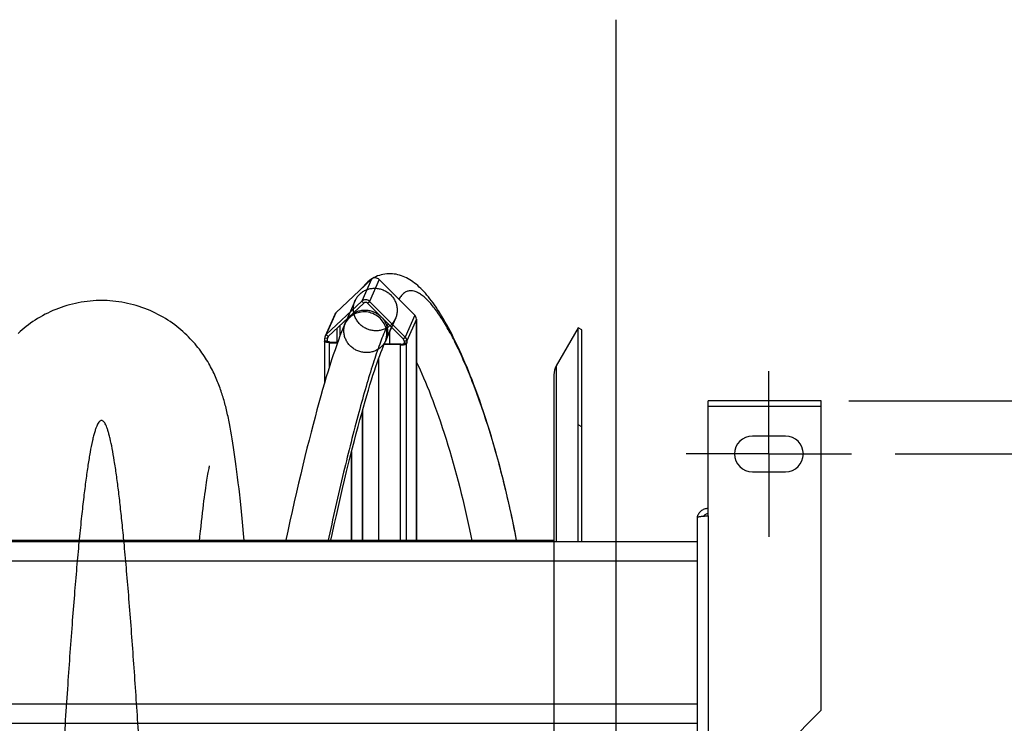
# Model space of a CAD drawing. Extents: x 0 to 420, y 0 to 297.
# Tile 8 of 14: x 207 to 242, y 110 to 136. Entities that reach past the tile are written whole.
import ezdxf

# ---------------------------------------------------------------- set-up
doc = ezdxf.new("R2010")
doc.units = 0
doc.header["$LTSCALE"] = 23.1
doc.linetypes.add('CENTER', pattern=[0.6, 0.375, -0.075, 0.075, -0.075])
doc.layers.get('0').update_dxf_attribs({"linetype": 'CONTINUOUS'})
for name, color, linetype in [('110528_DXF_CONTINUOUS_LINE', 7, 'CONTINUOUS'), ('110528_DXF_DIMENSION', 7, 'CONTINUOUS'), ('110534_DXF_DIMENSION', 7, 'CONTINUOUS'), ('110536_DXF_AXIS', 7, 'CONTINUOUS'), ('110536_DXF_CONTINUOUS_LINE', 7, 'CONTINUOUS'), ('110591_DXF_CONTINUOUS_LINE', 7, 'CONTINUOUS'), ('110660_DXF_CONTINUOUS_LINE', 7, 'CONTINUOUS'), ('110801_DXF_CONTINUOUS_LINE', 7, 'CONTINUOUS'), ('AG_HOSE_75_8DXF_CONTINUOUS', 7, 'CONTINUOUS'), ('ASE_65-75-5_DXF_DIMENSION', 7, 'CONTINUOUS'), ('GUIDE_75_DXF_CONTINUOUS_LI', 7, 'CONTINUOUS')]:
    doc.layers.add(name, color=color, linetype=linetype)
doc.styles.get("Standard").update_dxf_attribs({"font": 'txt', "width": 0.7})
doc.dimstyles.new('DIMSTYLE_1', dxfattribs={"dimtxt": 3.5, "dimasz": 3, "dimexe": 1.5, "dimexo": 1, "dimgap": 0.875, "dimtad": 1, "dimdec": 0, "dimlfac": 10, "dimtxsty": 'STANDARD', "dimblk": '_ARROW_FILLED', "dimblk1": '_ARROW_FILLED', "dimblk2": '_ARROW_FILLED', "dimcen": 0.09, "dimazin": 3, "dimtp": 0.8, "dimtm": 0.8, "dimtfac": 1, "dimtdec": 0, "dimtofl": 0, "dimtmove": 0, "dimatfit": 3, "dimtolj": 1})
doc.dimstyles.new('DIMSTYLE_2', dxfattribs={"dimtxt": 3.5, "dimasz": 3, "dimexe": 1.5, "dimexo": 1, "dimgap": 0.875, "dimtad": 1, "dimdec": 3, "dimlfac": 10, "dimtxsty": 'STANDARD', "dimblk": '_ARROW_FILLED', "dimblk1": '_ARROW_FILLED', "dimblk2": '_ARROW_FILLED', "dimcen": 0.09, "dimazin": 3, "dimtp": 0.8, "dimtm": 0.8, "dimtfac": 1, "dimtdec": 3, "dimtofl": 0, "dimtmove": 0, "dimatfit": 3, "dimtolj": 1})

# ---------------------------------------------------------------- blocks, each defined once
blk = doc.blocks.new('_ARROW_FILLED')
at = {"color": 0, "linetype": 'BYBLOCK'}
blk.add_solid([(0, 0), (-1, 0.167), (-1, -0.167)], dxfattribs=at)
blk = doc.blocks.new('*D2')
at = {"layer": 'ASE_65-75-5_DXF_DIMENSION', "color": 2, "linetype": 'CONTINUOUS'}
for p, q in [((236.857, 122.131), (261.157, 122.131)), ((259.657, 122.131), (259.657, 94.704)), ((259.657, 67.278), (259.657, 94.704)), ((236.857, 67.278), (261.157, 67.278))]:
    blk.add_line(p, q, dxfattribs=at)
at = {"layer": 'ASE_65-75-5_DXF_DIMENSION', "color": 2, "linetype": 'CONTINUOUS', "xscale": 3, "yscale": 3, "zscale": 3}
for p, rotation in [((259.657, 122.131), 90), ((259.657, 67.278), 270)]:
    blk.add_blockref('_ARROW_FILLED', p, dxfattribs=dict(at, rotation=rotation))
at = {"layer": 'ASE_65-75-5_DXF_DIMENSION', "color": 2, "linetype": 'CONTINUOUS', "insert": (255.282, 94.704), "char_height": 3.5, "width": 12, "attachment_point": 2, "rotation": 90}
blk.add_mtext('549', dxfattribs=at)
blk = doc.blocks.new('*D8')
at = {"layer": '110534_DXF_DIMENSION', "color": 2, "linetype": 'CONTINUOUS'}
for p, q in [((238.533, 120.204), (251.157, 120.204)), ((249.657, 120.204), (249.657, 94.704)), ((249.657, 69.204), (249.657, 94.704)), ((238.635, 69.204), (251.157, 69.204))]:
    blk.add_line(p, q, dxfattribs=at)
at = {"layer": '110534_DXF_DIMENSION', "color": 2, "linetype": 'CONTINUOUS', "xscale": 3, "yscale": 3, "zscale": 3}
for p, rotation in [((249.657, 120.204), 90), ((249.657, 69.204), 270)]:
    blk.add_blockref('_ARROW_FILLED', p, dxfattribs=dict(at, rotation=rotation))
at = {"layer": '110534_DXF_DIMENSION', "color": 2, "linetype": 'CONTINUOUS', "insert": (245.282, 94.704), "char_height": 3.5, "width": 10.875, "attachment_point": 2, "rotation": 90}
blk.add_mtext('510', dxfattribs=at)

msp = doc.modelspace()

# ---------------------------------------------------------------- linework, layer by layer
at = {"layer": '110528_DXF_CONTINUOUS_LINE', "color": 7, "linetype": 'CONTINUOUS'}
for p, q in [((227.041, 124.7792), (226.24196, 123.39523)), ((227.041, 117.02638), (227.041, 124.7792)), ((227.1709, 124.7042), (227.041, 124.7792)), ((226.15488, 123.07022), (226.15488, 117.02638))]:
    msp.add_line(p, q, dxfattribs=at)
at = {"layer": '110528_DXF_CONTINUOUS_LINE', "color": 3, "linetype": 'CONTINUOUS'}
msp.add_line((227.1709, 117.02638), (227.1709, 124.7042), dxfattribs=at)
at = {"layer": '110528_DXF_CONTINUOUS_LINE', "color": 9, "linetype": 'CONTINUOUS'}
for p, q in [((226.24196, 123.39523), (226.24196, 117.02638)), ((227.1709, 121.19263), (227.041, 121.25885))]:
    msp.add_line(p, q, dxfattribs=at)
at = {"layer": '110528_DXF_CONTINUOUS_LINE', "color": 7, "linetype": 'CONTINUOUS'}
msp.add_arc((226.80488, 123.07023), 0.65, 150, 180, dxfattribs=at)
at = {"layer": '110528_DXF_DIMENSION', "color": 2, "linetype": 'CONTINUOUS'}
msp.add_line((228.40263, 135.95362), (228.40263, 53.45478), dxfattribs=at)
at = {"layer": '110536_DXF_AXIS', "color": 7, "linetype": 'CENTER'}
for q in [(233.95713, 123.20421), (230.95712, 120.2042), (236.95714, 120.2042), (233.95713, 117.20419)]:
    msp.add_line((233.95713, 120.2042), q, dxfattribs=at)
at = {"layer": '110536_DXF_CONTINUOUS_LINE', "color": 3, "linetype": 'CONTINUOUS'}
for p, q in [((231.75713, 117.95645), (231.75713, 122.13086)), ((235.85713, 122.13085), (231.75713, 122.13085)), ((235.85713, 110.90951), (235.85713, 122.13086)), ((234.55713, 120.8542), (233.35713, 120.8542)), ((233.35713, 119.5542), (234.55713, 119.5542)), ((231.35713, 117.89625), (231.35713, 107.2042)), ((235.85713, 110.90951), (232.85713, 107.90951))]:
    msp.add_line(p, q, dxfattribs=at)
at = {"layer": '110536_DXF_CONTINUOUS_LINE', "color": 9, "linetype": 'CONTINUOUS'}
for p, q in [((235.85713, 121.93085), (231.75713, 121.93085)), ((231.75713, 117.95645), (231.75713, 107.71555))]:
    msp.add_line(p, q, dxfattribs=at)
at = {"layer": '110536_DXF_CONTINUOUS_LINE', "color": 3, "linetype": 'CONTINUOUS'}
for centre, radius, start, end in [((233.35713, 120.2042), 0.65, 90, 270), ((234.55713, 120.2042), 0.65, 270, 90), ((231.74858, 117.83886), 0.39145, 169.89085, 170.655351)]:
    msp.add_arc(centre, radius, start, end, dxfattribs=at)
for points, knots in [([(231.75713, 117.95645), (231.70609, 117.95156), (231.63194, 117.94448), (231.53773, 117.93437), (231.4777, 117.92699), (231.42894, 117.92001), (231.39121, 117.91244), (231.36994, 117.90687), (231.35713, 117.89983), (231.35713, 117.89625)], [0, 0, 0, 0, 0.37771184, 0.54853637, 0.69852876, 0.82207755, 0.91471109, 0.97358369, 1, 1, 1, 1]), ([(231.3632, 117.90757), (231.37125, 117.95271), (231.40373, 118.04104), (231.49497, 118.14826), (231.61758, 118.21827), (231.71084, 118.23444), (231.75713, 118.23444)], [0, 0, 0, 0, 0.24875061, 0.49833507, 0.74886161, 1, 1, 1, 1])]:
    msp.add_open_spline(points, degree=3, knots=knots, dxfattribs=at)
at = {"layer": '110536_DXF_CONTINUOUS_LINE', "color": 7, "linetype": 'CONTINUOUS'}
msp.add_open_spline([(231.75713, 118.03667), (231.72295, 118.03667), (231.65356, 118.0188), (231.60231, 117.96862), (231.58488, 117.93941)], degree=3, knots=[0, 0, 0, 0, 0.50119096, 1, 1, 1, 1], dxfattribs=at)
at = {"layer": '110591_DXF_CONTINUOUS_LINE', "color": 7, "linetype": 'CONTINUOUS'}
for p, q in [((216.42023, 117.0692), (213.29604, 117.0692)), ((218.96897, 117.0692), (218.81157, 117.0692)), ((219.79326, 117.0692), (219.19685, 117.0692)), ((226.15488, 117.0692), (221.1701, 117.0692))]:
    msp.add_line(p, q, dxfattribs=at)
at = {"layer": '110660_DXF_CONTINUOUS_LINE', "color": 7, "linetype": 'CONTINUOUS'}
for p, q in [((218.24134, 125.32436), (219.53259, 126.53759)), ((219.81353, 126.52888), (221.10478, 125.23562)), ((217.89386, 124.53241), (219.18511, 125.74563)), ((219.46605, 125.73693), (220.7573, 124.44366)), ((218.19866, 125.26403), (217.85118, 124.47207)), ((221.16296, 125.09748), (221.16296, 125.01081)), ((221.16875, 125.02401), (221.16296, 125.01081)), ((221.1701, 125.02401), (221.1701, 117.02638)), ((217.83568, 124.31121), (217.83568, 124.39787)), ((217.82854, 124.29185), (217.82854, 122.7743)), ((217.82988, 124.29801), (217.83568, 124.31121)), ((217.83568, 124.31121), (217.935, 124.30813)), ((218.00537, 124.23905), (218.29747, 124.23)), ((219.99639, 124.20411), (219.98481, 124.17771)), ((220.58787, 124.15902), (219.99242, 124.17747)), ((220.81548, 124.21886), (220.71616, 124.22194)), ((220.81548, 124.21886), (220.80969, 124.20566)), ((220.81548, 124.30552), (220.81548, 124.21886)), ((219.79326, 123.66164), (219.79326, 117.02638)), ((219.20538, 121.76944), (219.20538, 117.08863)), ((218.79999, 120.23536), (218.79999, 117.02638)), ((219.20538, 117.08863), (219.1938, 117.06223))]:
    msp.add_line(p, q, dxfattribs=at)
at = {"layer": '110660_DXF_CONTINUOUS_LINE', "color": 9, "linetype": 'CONTINUOUS'}
for p, q in [((219.53259, 126.53759), (219.18511, 125.74563)), ((219.81353, 126.52888), (219.46605, 125.73693)), ((218.94047, 125.76398), (218.59299, 124.97203)), ((219.25535, 125.67529), (219.18511, 125.74563)), ((219.39581, 125.67094), (219.46605, 125.73693)), ((218.24134, 125.32436), (217.89386, 124.53241)), ((220.40564, 125.12112), (220.05817, 124.32917)), ((221.10478, 125.23562), (220.7573, 124.44366)), ((221.16296, 125.09748), (220.81548, 124.30552)), ((218.28827, 124.25704), (218.28827, 124.76665)), ((218.39918, 124.50325), (218.39918, 124.87086)), ((221.16875, 125.02401), (221.16296, 125.02419)), ((221.16875, 117.02638), (221.16875, 125.02401)), ((217.935, 124.3948), (217.83568, 124.39787)), ((217.96409, 124.46206), (217.89386, 124.53241)), ((217.96445, 124.46191), (217.935, 124.3948)), ((220.68707, 124.37767), (220.7573, 124.44366)), ((217.82988, 124.29801), (217.92921, 124.29493)), ((217.92921, 124.29185), (217.92921, 124.29493)), ((218.00537, 124.23905), (218.01696, 124.26545)), ((218.00537, 123.35738), (218.00537, 124.23905)), ((220.58787, 124.15902), (220.59946, 124.18542)), ((220.58787, 117.02638), (220.58787, 124.15902)), ((220.80969, 124.20566), (220.71037, 124.20874)), ((220.71616, 124.3086), (220.81548, 124.30552)), ((220.80969, 117.02638), (220.80969, 124.20566))]:
    msp.add_line(p, q, dxfattribs=at)
at = {"layer": '110660_DXF_CONTINUOUS_LINE', "color": 3, "linetype": 'CONTINUOUS'}
for p, q in [((217.96409, 124.46206), (219.25535, 125.67529)), ((219.39581, 125.67094), (220.68707, 124.37767)), ((217.935, 124.30813), (217.935, 124.3948)), ((220.18707, 124.62295), (220.18707, 124.1982)), ((217.92921, 124.29493), (217.935, 124.30813)), ((218.01696, 124.26545), (218.30706, 124.25646)), ((220.59946, 124.18542), (220.00368, 124.20388)), ((220.71616, 124.22194), (220.71037, 124.20874)), ((220.71616, 124.3086), (220.71616, 124.22194)), ((219.1938, 121.72801), (219.1938, 117.06223)), ((218.81157, 120.28125), (218.81157, 117.02638)), ((219.1938, 117.06223), (218.81157, 117.07408))]:
    msp.add_line(p, q, dxfattribs=at)
at = {"layer": '110660_DXF_CONTINUOUS_LINE', "color": 7, "linetype": 'CONTINUOUS'}
for points, knots in [([(219.81353, 126.52888), (219.77747, 126.56499), (219.67512, 126.61096), (219.56898, 126.57179), (219.53259, 126.53759)], [0, 0, 0, 0, 0.50535915, 1, 1, 1, 1]), ([(219.46605, 125.73693), (219.43, 125.77303), (219.32764, 125.819), (219.22151, 125.77983), (219.18511, 125.74563)], [0, 0, 0, 0, 0.50535915, 1, 1, 1, 1]), ([(221.16296, 125.09748), (221.16296, 125.12274), (221.15241, 125.17416), (221.12292, 125.21744), (221.10478, 125.23562)], [0, 0, 0, 0, 0.4958534, 1, 1, 1, 1]), ([(221.16315, 125.04406), (221.16424, 125.04299), (221.16776, 125.03914), (221.17009, 125.03389), (221.17009, 125.03017)], [0, 0, 0, 0, 0.29001779, 1, 1, 1, 1]), ([(220.81548, 124.30552), (220.81548, 124.33078), (220.80493, 124.3822), (220.77545, 124.42549), (220.7573, 124.44366)], [0, 0, 0, 0, 0.4958534, 1, 1, 1, 1]), ([(218.00537, 124.23905), (217.96292, 124.24037), (217.91231, 124.24462), (217.85874, 124.26332), (217.84016, 124.27251), (217.82855, 124.28419), (217.82854, 124.29185)], [0, 0, 0, 0, 0.66533694, 0.78511586, 0.87991218, 1, 1, 1, 1]), ([(220.58787, 124.15902), (220.6138, 124.15821), (220.66304, 124.15914), (220.73022, 124.16772), (220.77861, 124.18077), (220.80553, 124.19617), (220.80969, 124.20566)], [0, 0, 0, 0, 0.33543761, 0.63765903, 0.86607477, 1, 1, 1, 1])]:
    msp.add_open_spline(points, degree=3, knots=knots, dxfattribs=at)
at = {"layer": '110660_DXF_CONTINUOUS_LINE', "color": 9, "linetype": 'CONTINUOUS'}
for points in [[(218.87844, 125.46718), (218.87844, 125.51448), (218.88746, 125.60923), (218.92785, 125.7458), (218.99373, 125.87213), (219.08272, 125.98365), (219.19193, 126.07678), (219.31734, 126.14813), (219.45497, 126.1955), (219.59974, 126.21718), (219.74717, 126.21254), (219.89182, 126.18177), (220.02923, 126.12584), (220.15438, 126.0468), (220.26335, 125.94709), (220.35219, 125.83033), (220.41803, 125.70018), (220.4585, 125.56132), (220.46767, 125.46551), (220.46767, 125.41793)], [(218.53096, 124.67523), (218.53096, 124.72253), (218.53998, 124.81728), (218.58037, 124.95384), (218.64625, 125.08018), (218.73524, 125.1917), (218.84446, 125.28483), (218.96986, 125.35618), (219.1075, 125.40355), (219.25227, 125.42522), (219.3997, 125.42058), (219.54434, 125.38981), (219.68176, 125.33388), (219.8069, 125.25484), (219.91587, 125.15514), (220.00471, 125.03837), (220.07055, 124.90822), (220.11102, 124.76936), (220.1202, 124.67355), (220.1202, 124.62597)], [(220.46767, 125.41793), (220.46767, 125.37062), (220.45866, 125.27587), (220.41826, 125.13931), (220.35239, 125.01297), (220.26339, 124.90145), (220.15418, 124.80832), (220.02877, 124.73697), (219.89114, 124.6896), (219.74637, 124.66793), (219.59894, 124.67257), (219.4543, 124.70334), (219.31688, 124.75927), (219.19174, 124.83831), (219.08277, 124.93801), (218.99393, 125.05478), (218.92808, 125.18493), (218.88761, 125.32379), (218.87844, 125.4196), (218.87844, 125.46718)], [(220.1202, 124.62597), (220.1202, 124.57867), (220.11118, 124.48392), (220.07079, 124.34735), (220.00491, 124.22102), (219.91592, 124.1095), (219.8067, 124.01637), (219.6813, 123.94502), (219.54366, 123.89765), (219.39889, 123.87597), (219.25146, 123.88062), (219.10682, 123.91138), (218.9694, 123.96731), (218.84426, 124.04635), (218.73529, 124.14606), (218.64645, 124.26283), (218.58061, 124.39297), (218.54014, 124.53183), (218.53096, 124.62764), (218.53096, 124.67523)]]:
    msp.add_open_spline(points, degree=3, knots=[0, 0, 0, 0, 0.05776456, 0.11539329, 0.17287281, 0.23066891, 0.28855221, 0.34709335, 0.4058245, 0.46530381, 0.52486367, 0.58499347, 0.6449353, 0.7050998, 0.76479093, 0.82434956, 0.88329448, 0.94189576, 1, 1, 1, 1], dxfattribs=at)
at = {"layer": '110660_DXF_CONTINUOUS_LINE', "color": 3, "linetype": 'CONTINUOUS'}
for points, knots in [([(219.39581, 125.67094), (219.37779, 125.68899), (219.32661, 125.71197), (219.27354, 125.69239), (219.25535, 125.67529)], [0, 0, 0, 0, 0.50535915, 1, 1, 1, 1]), ([(220.71616, 124.3086), (220.71616, 124.32747), (220.70787, 124.35355), (220.69164, 124.37309), (220.68707, 124.37767)], [0, 0, 0, 0, 0.74459397, 1, 1, 1, 1]), ([(217.92854, 124.29185), (217.92854, 124.29237), (217.92866, 124.29343), (217.92899, 124.29444), (217.92921, 124.29493)], [0, 0, 0, 0, 0.48994742, 1, 1, 1, 1]), ([(218.01696, 124.26545), (217.99573, 124.26611), (217.96706, 124.26949), (217.93746, 124.27919), (217.92854, 124.28802), (217.92854, 124.29185)], [0, 0, 0, 0, 0.66574728, 0.87983812, 1, 1, 1, 1]), ([(220.59946, 124.18542), (220.62406, 124.18465), (220.65838, 124.18652), (220.69483, 124.19629), (220.70829, 124.20399), (220.71037, 124.20874)], [0, 0, 0, 0, 0.63728579, 0.86593681, 1, 1, 1, 1])]:
    msp.add_open_spline(points, degree=3, knots=knots, dxfattribs=at)
at = {"layer": '110660_DXF_CONTINUOUS_LINE', "color": 7, "linetype": 'CONTINUOUS'}
for points in [[(218.24134, 125.32436), (218.22338, 125.30749), (218.20856, 125.28659), (218.19866, 125.26403)], [(221.17009, 125.03017), (221.17009, 125.02807), (221.1696, 125.02593), (221.16875, 125.02401)], [(217.85118, 124.47208), (217.84103, 124.44894), (217.83568, 124.42314), (217.83568, 124.39787)], [(217.89386, 124.53241), (217.87591, 124.51554), (217.86108, 124.49463), (217.85118, 124.47208)], [(217.82854, 124.29185), (217.82854, 124.29395), (217.82904, 124.29608), (217.82988, 124.29801)]]:
    msp.add_open_spline(points, degree=3, dxfattribs=at)
at = {"layer": '110660_DXF_CONTINUOUS_LINE', "color": 3, "linetype": 'CONTINUOUS'}
for points in [[(217.94276, 124.4319), (217.93768, 124.42033), (217.935, 124.40743), (217.935, 124.3948)], [(217.96409, 124.46206), (217.95512, 124.45363), (217.9477, 124.44317), (217.94276, 124.4319)]]:
    msp.add_open_spline(points, degree=3, dxfattribs=at)
at = {"layer": '110801_DXF_CONTINUOUS_LINE', "color": 7, "linetype": 'CONTINUOUS'}
for p, q in [((159.15713, 117.02638), (231.35713, 117.02638)), ((159.15713, 110.43605), (231.35713, 110.43605))]:
    msp.add_line(p, q, dxfattribs=at)
at = {"layer": '110801_DXF_CONTINUOUS_LINE', "color": 9, "linetype": 'CONTINUOUS'}
for p, q in [((159.15713, 116.3265), (231.35713, 116.3265)), ((159.15713, 111.13617), (231.35713, 111.13617))]:
    msp.add_line(p, q, dxfattribs=at)
at = {"layer": 'AG_HOSE_75_8DXF_CONTINUOUS', "color": 7, "linetype": 'CONTINUOUS'}
for p, q in [((214.40701, 121.17205), (214.3813, 121.30506)), ((214.4323, 121.03502), (214.40701, 121.17205)), ((214.4573, 120.8934), (214.4323, 121.03502)), ((214.48207, 120.74688), (214.4573, 120.8934)), ((214.50666, 120.59512), (214.48207, 120.74688)), ((214.53112, 120.43781), (214.50666, 120.59512)), ((214.55552, 120.27458), (214.53112, 120.43781)), ((214.57988, 120.10513), (214.55552, 120.27458)), ((214.60423, 119.9292), (214.57988, 120.10513)), ((214.6286, 119.74663), (214.60423, 119.9292)), ((214.65301, 119.5571), (214.6286, 119.74663)), ((213.57604, 119.33091), (213.58843, 119.40434)), ((213.58843, 119.40434), (213.60012, 119.47111)), ((213.60012, 119.47111), (213.61106, 119.53128)), ((213.61106, 119.53128), (213.62116, 119.58473)), ((213.62116, 119.58473), (213.63036, 119.63149)), ((213.63036, 119.63149), (213.63857, 119.67161)), ((214.67753, 119.36003), (214.65301, 119.5571)), ((214.7022, 119.15499), (214.67753, 119.36003)), ((213.52035, 118.96956), (213.53512, 119.07012)), ((213.53512, 119.07012), (213.54935, 119.16387)), ((213.54935, 119.16387), (213.563, 119.25078)), ((213.563, 119.25078), (213.57604, 119.33091)), ((214.72704, 118.9416), (214.7022, 119.15499)), ((213.47319, 118.62682), (213.48936, 118.74798)), ((213.48936, 118.74798), (213.50509, 118.86221)), ((213.50509, 118.86221), (213.52035, 118.96956)), ((213.42219, 118.2208), (213.43959, 118.36327)), ((213.43959, 118.36327), (213.4566, 118.49861)), ((213.4566, 118.49861), (213.47319, 118.62682)), ((214.79014, 118.3686), (214.7647, 118.60495)), ((214.81588, 118.12215), (214.79014, 118.3686)), ((213.36788, 117.75013), (213.38633, 117.91437)), ((213.38633, 117.91437), (213.40444, 118.0712)), ((213.40444, 118.0712), (213.42219, 118.2208)), ((214.84194, 117.86516), (214.81588, 118.12215)), ((213.32991, 117.39839), (213.34907, 117.57821)), ((213.34907, 117.57821), (213.36788, 117.75013)), ((214.86834, 117.59717), (214.84194, 117.86516)), ((214.89512, 117.31749), (214.86834, 117.59717)), ((213.29173, 117.02638), (213.31039, 117.21054)), ((213.31039, 117.21054), (213.32991, 117.39839)), ((214.91828, 117.0692), (214.89512, 117.31749))]:
    msp.add_line(p, q, dxfattribs=at)
at = {"layer": 'AG_HOSE_75_8DXF_CONTINUOUS', "color": 9, "linetype": 'CONTINUOUS'}
for q in [(164.15488, 117.0692), (226.15488, 74.06475)]:
    msp.add_line((226.15488, 117.0692), q, dxfattribs=at)
at = {"layer": 'AG_HOSE_75_8DXF_CONTINUOUS', "color": 7, "linetype": 'CONTINUOUS'}
for points in [[(209.73699, 125.76914), (209.64574, 125.7682), (209.5381, 125.76466), (209.4305, 125.75851), (209.32299, 125.74972), (209.21564, 125.73831), (209.10862, 125.72429), (209.00198, 125.70766), (208.89578, 125.68844), (208.79018, 125.66665), (208.68523, 125.64233), (208.581, 125.61548), (208.47763, 125.58616), (208.37517, 125.55441), (208.27369, 125.52025), (208.17335, 125.48375), (208.07419, 125.44497), (207.97625, 125.40393), (207.87971, 125.36075), (207.78458, 125.31546), (207.69092, 125.26812), (207.59887, 125.21885), (207.50845, 125.1677), (207.4197, 125.11474), (207.33282, 125.06015), (207.24782, 125.00398), (207.16472, 124.94632), (207.08371, 124.88738), (207.00478, 124.82723), (206.92794, 124.76596), (206.85343, 124.70385), (206.78122, 124.64101), (206.71129, 124.57751)], [(214.3813, 121.30506), (214.36827, 121.37018), (214.35509, 121.43443), (214.34175, 121.49788), (214.32826, 121.56054), (214.3146, 121.62237), (214.30077, 121.68341), (214.28675, 121.74371), (214.27255, 121.80322), (214.25816, 121.86196), (214.24357, 121.92001), (214.22873, 121.97747), (214.21364, 122.03434), (214.19828, 122.0907), (214.18257, 122.14679), (214.1665, 122.20263), (214.15003, 122.25826), (214.13308, 122.31392), (214.11561, 122.36966), (214.09761, 122.42548), (214.079, 122.48152), (214.05975, 122.53782), (214.03982, 122.59438), (214.01915, 122.65128), (213.99771, 122.70855), (213.97546, 122.76619), (213.95234, 122.82425), (213.92829, 122.88274), (213.90329, 122.94167), (213.87729, 123.00104), (213.85024, 123.06084), (213.8221, 123.12108), (213.79282, 123.18173), (213.76237, 123.24277), (213.73068, 123.30421), (213.69773, 123.36603), (213.66346, 123.42821), (213.62782, 123.49072), (213.59078, 123.55355), (213.55228, 123.61666), (213.51228, 123.68003), (213.47073, 123.74361), (213.4276, 123.80736), (213.38284, 123.87126), (213.33637, 123.93532), (213.28814, 123.99948), (213.23811, 124.0637), (213.18616, 124.12801), (213.13225, 124.19235), (213.07633, 124.25666), (213.01827, 124.32096), (212.95799, 124.38522), (212.89547, 124.44932), (212.83066, 124.51321), (212.76344, 124.57683), (212.69384, 124.64005), (212.62197, 124.70264), (212.5478, 124.76451), (212.47131, 124.82557), (212.39269, 124.88557), (212.31193, 124.94442), (212.22902, 125.00204), (212.14418, 125.05819), (212.05746, 125.11279), (211.96883, 125.16577), (211.8785, 125.21697), (211.78651, 125.26631), (211.69287, 125.31374), (211.59774, 125.35913), (211.50115, 125.40244), (211.40314, 125.4436), (211.30388, 125.48251), (211.20341, 125.51914), (211.10179, 125.55343), (210.99918, 125.58531), (210.89565, 125.61475), (210.79124, 125.64171), (210.68612, 125.66613), (210.58035, 125.68801), (210.47399, 125.70732), (210.36719, 125.72402), (210.26002, 125.73811), (210.15255, 125.74957), (210.04494, 125.7584), (209.93728, 125.7646), (209.8296, 125.76817), (209.73699, 125.76914)], [(213.63857, 119.67161), (213.64573, 119.70513), (213.64888, 119.71942), (213.65173, 119.73208), (213.65428, 119.74312), (213.65648, 119.7525), (213.65834, 119.76024), (213.65985, 119.76635), (213.66096, 119.77076), (213.66142, 119.77256)], [(214.7647, 118.60495), (214.75208, 118.71949), (214.72704, 118.9416)]]:
    msp.add_lwpolyline(points, dxfattribs=at)
at = {"layer": 'AG_HOSE_75_8DXF_CONTINUOUS', "color": 9, "linetype": 'CONTINUOUS'}
msp.add_open_spline([(212.95488, 77.03941), (212.86008, 78.39334), (212.66793, 81.39368), (212.39472, 86.16103), (212.15925, 90.55485), (211.96315, 94.28456), (211.81296, 97.14616), (211.6666, 99.90697), (211.52053, 102.60759), (211.37071, 105.28931), (211.21687, 107.91622), (211.06316, 110.38211), (210.90605, 112.71057), (210.76868, 114.54883), (210.65332, 115.93557), (210.57342, 116.82408), (210.49754, 117.60061), (210.42636, 118.27018), (210.35526, 118.87853), (210.28264, 119.43649), (210.20837, 119.93885), (210.13198, 120.38044), (210.06554, 120.69929), (210.01113, 120.91451), (209.97273, 121.04661), (209.93441, 121.1587), (209.8962, 121.2508), (209.85809, 121.3231), (209.81983, 121.37586), (209.78058, 121.40999), (209.73737, 121.42314), (209.69406, 121.41043), (209.65322, 121.37518), (209.61259, 121.31793), (209.57143, 121.23693), (209.53011, 121.13273), (209.48865, 121.00517), (209.44707, 120.85426), (209.38804, 120.60731), (209.3188, 120.25436), (209.24073, 119.77775), (209.16405, 119.23444), (209.08716, 118.61642), (209.00768, 117.90328), (208.92609, 117.09314), (208.84258, 116.18474), (208.75898, 115.19952), (208.64389, 113.74279), (208.50181, 111.75816), (208.36501, 109.65265), (208.25325, 107.83156), (208.16361, 106.31867), (208.07156, 104.71578), (207.91043, 101.83245), (207.68075, 97.53378), (207.38559, 91.88132), (207.12569, 87.01455), (206.90878, 83.18101), (206.74622, 80.46601), (206.58784, 78.00642), (206.43096, 75.77341), (206.27059, 73.73515), (206.12769, 72.16647), (206.01087, 71.06901), (205.92763, 70.3705), (205.84459, 69.75892), (205.77236, 69.30214), (205.71293, 68.97934), (205.66955, 68.76842), (205.62623, 68.58257), (205.58209, 68.41847), (205.53702, 68.27769), (205.49632, 68.1757), (205.46293, 68.10973), (205.43944, 68.07079), (205.41588, 68.03925), (205.38859, 68.01136), (205.36014, 67.99352), (205.33237, 67.98849), (205.30476, 67.991), (205.26904, 68.01011), (205.23055, 68.05179), (205.19235, 68.11244), (205.15423, 68.19276), (205.11596, 68.29296), (205.0763, 68.41731), (205.03556, 68.56704), (204.97658, 68.81665), (204.90463, 69.18679), (204.82191, 69.69961), (204.73891, 70.30183), (204.65572, 70.99139), (204.57237, 71.7658), (204.4889, 72.6222), (204.40409, 73.57159), (204.31817, 74.61262), (204.22854, 75.77801), (204.13652, 77.05518), (204.04726, 78.36924), (203.96252, 79.67761), (203.87974, 81.00645), (203.79475, 82.42063), (203.67705, 84.44298), (203.52584, 87.15147), (203.34791, 90.46326), (203.1651, 93.93516), (202.98237, 97.41985), (202.82248, 100.42777), (202.69056, 102.84803), (202.57556, 104.90918), (202.44759, 107.1246), (202.30195, 109.51562), (202.15272, 111.80072), (202.0216, 113.63502), (201.91561, 114.99119), (201.83838, 115.91767), (201.76121, 116.77947), (201.68225, 117.59302), (201.60133, 118.35163), (201.51809, 119.04873), (201.43507, 119.65885), (201.35402, 120.1698), (201.27511, 120.58426), (201.2086, 120.868), (201.15383, 121.05466), (201.11551, 121.16545), (201.07735, 121.25631), (201.03845, 121.32864), (200.99877, 121.38192), (200.96057, 121.41113), (200.93007, 121.41947), (200.90006, 121.41879), (200.86074, 121.39883), (200.81916, 121.35273), (200.77787, 121.28463), (200.73667, 121.19344), (200.69526, 121.07891), (200.65376, 120.94088), (200.61216, 120.77944), (200.57047, 120.59472), (200.51189, 120.30293), (200.44001, 119.88098), (200.37286, 119.41631), (200.31777, 118.99424), (200.27422, 118.63706), (200.23065, 118.2567), (200.1682, 117.67892), (200.08894, 116.87757), (199.97167, 115.56809), (199.8353, 113.85453), (199.67706, 111.63234), (199.51465, 109.12497), (199.34824, 106.35455), (199.18171, 103.41753), (199.01273, 100.31337), (198.83669, 96.99331), (198.66309, 93.6814), (198.48928, 90.38398), (198.32061, 87.24435), (198.14304, 84.05563), (197.96544, 81.03694), (197.81072, 78.60193), (197.68718, 76.80207), (197.59299, 75.5104), (197.49884, 74.30593), (197.40253, 73.16743), (197.30387, 72.10599), (197.20924, 71.19792), (197.12255, 70.46182), (197.04573, 69.88243), (196.96918, 69.37857), (196.89133, 68.94326), (196.8221, 68.62594), (196.76272, 68.4089), (196.72125, 68.28044), (196.67992, 68.17529), (196.63875, 68.09345), (196.60219, 68.0409), (196.57205, 68.01219), (196.55081, 67.99809), (196.52924, 67.99006), (196.49958, 67.98775), (196.45983, 68.00384), (196.41795, 68.04651), (196.37665, 68.11086), (196.33547, 68.19821), (196.29409, 68.30876), (196.25259, 68.44271), (196.21031, 68.60261), (196.16745, 68.78906), (196.12407, 69.00256), (196.08064, 69.24092), (196.03579, 69.51225), (195.98975, 69.81772), (195.94262, 70.1584), (195.89547, 70.52695), (195.83585, 71.02746), (195.76534, 71.6762), (195.68264, 72.51425), (195.59775, 73.45526), (195.51083, 74.50003), (195.42386, 75.62302), (195.29909, 77.33965), (195.14696, 79.63315), (194.9646, 82.6289), (194.78174, 85.83747), (194.58893, 89.38285), (194.40576, 92.84937), (194.22689, 96.26049), (194.05809, 99.4587), (193.88032, 102.75226), (193.70255, 105.91713), (193.52012, 108.97539), (193.36598, 111.36195), (193.23682, 113.19539), (193.14031, 114.47967), (193.04139, 115.69956), (192.94396, 116.79546), (192.85142, 117.73667), (192.76281, 118.54798), (192.68501, 119.17663), (192.61965, 119.64303), (192.57256, 119.95085), (192.52551, 120.22999), (192.47851, 120.48016), (192.4316, 120.70109), (192.38377, 120.89669), (192.33497, 121.06504), (192.28479, 121.20444), (192.23497, 121.30914), (192.19059, 121.37309), (192.15423, 121.40366), (192.12999, 121.41608), (192.1052, 121.42054), (192.08039, 121.4166), (192.05612, 121.40466), (192.02165, 121.37641), (191.97833, 121.31678), (191.92935, 121.21717), (191.87919, 121.08147), (191.82879, 120.91111), (191.77816, 120.706), (191.7274, 120.46632), (191.65557, 120.07916), (191.5642, 119.48723), (191.45719, 118.65164), (191.3894, 118.03212), (191.35488, 117.69746)], degree=3, knots=[0, 0, 0, 0, 0.01544813, 0.03421921, 0.05435066, 0.0655302, 0.0767292, 0.08696617, 0.09699773, 0.1075125, 0.11753699, 0.12694833, 0.13563351, 0.14409959, 0.1479294, 0.15147176, 0.15425326, 0.15680988, 0.15913559, 0.16122445, 0.16321398, 0.16491509, 0.16632471, 0.16691968, 0.16744135, 0.16789015, 0.16826733, 0.16857522, 0.16881831, 0.16900592, 0.16915813, 0.16930999, 0.16949691, 0.16976244, 0.17010475, 0.17052886, 0.17103713, 0.17163068, 0.17231005, 0.17392668, 0.17572308, 0.17780665, 0.18017149, 0.18281143, 0.1859737, 0.18943887, 0.19319438, 0.19722757, 0.20607095, 0.21584097, 0.22124279, 0.22683749, 0.23309089, 0.23951679, 0.25970671, 0.28208794, 0.30394058, 0.31517897, 0.32579086, 0.33489794, 0.34323179, 0.35126933, 0.35816873, 0.36115946, 0.36383096, 0.36617507, 0.36818397, 0.36909384, 0.36991081, 0.3706347, 0.37126554, 0.37184447, 0.37231641, 0.37251341, 0.37268537, 0.37283359, 0.37296009, 0.37312931, 0.37320394, 0.37327775, 0.37344096, 0.37364955, 0.37391827, 0.37425396, 0.37466001, 0.37513826, 0.37573895, 0.37642581, 0.37805715, 0.38002928, 0.38233756, 0.38497587, 0.38793449, 0.39120266, 0.39476946, 0.39878328, 0.4030919, 0.40807292, 0.4133577, 0.41808284, 0.42299592, 0.42851183, 0.43420804, 0.44605319, 0.45938779, 0.47195707, 0.48562494, 0.49910486, 0.50624142, 0.51321318, 0.52260127, 0.53149929, 0.54047807, 0.54866548, 0.55243032, 0.55596096, 0.55924712, 0.56227856, 0.56526412, 0.56793036, 0.57026902, 0.57227219, 0.57381785, 0.57507045, 0.57558716, 0.57603137, 0.57640417, 0.57670774, 0.5769638, 0.57715723, 0.57723956, 0.57731923, 0.57749381, 0.57772095, 0.57801931, 0.57839708, 0.57885819, 0.5794046, 0.58003699, 0.58075543, 0.5815597, 0.58342412, 0.58562628, 0.58690319, 0.58826879, 0.58972175, 0.59126072, 0.59488331, 0.59888699, 0.60622471, 0.61444825, 0.62424369, 0.63482318, 0.64603783, 0.65772638, 0.67020691, 0.68387975, 0.69547419, 0.7077901, 0.71966645, 0.73182431, 0.74220813, 0.74743737, 0.75235839, 0.7569488, 0.76118833, 0.76536303, 0.76908194, 0.77157963, 0.77379889, 0.77573404, 0.7773798, 0.77883171, 0.77942867, 0.77994024, 0.78036761, 0.78071313, 0.78098169, 0.78109047, 0.78118524, 0.78126985, 0.78134971, 0.78151874, 0.78173561, 0.78202161, 0.78238592, 0.78283273, 0.78336418, 0.78398139, 0.78471482, 0.78554145, 0.78646084, 0.78747242, 0.78867153, 0.7899768, 0.7913869, 0.79290046, 0.79571378, 0.79881412, 0.80248533, 0.80646781, 0.81074664, 0.8153053, 0.82605795, 0.83690832, 0.84946586, 0.86263693, 0.8773213, 0.88897681, 0.90151544, 0.9137739, 0.92651858, 0.93759458, 0.94864476, 0.95373872, 0.95851433, 0.96330354, 0.967669, 0.97103687, 0.97406781, 0.97695806, 0.97824626, 0.97942807, 0.98050228, 0.98146813, 0.98232505, 0.9830727, 0.98375947, 0.98431956, 0.98475645, 0.98507841, 0.98519401, 0.98529399, 0.98538501, 0.98547576, 0.98557495, 0.9856894, 0.98597984, 0.98640403, 0.98695094, 0.98762421, 0.98842537, 0.98935491, 0.99041231, 0.99290688, 0.99617074, 1, 1, 1, 1], dxfattribs=at)
at = {"layer": 'GUIDE_75_DXF_CONTINUOUS_LI', "color": 7, "linetype": 'CONTINUOUS'}
for p, q in [((219.57347, 126.56747), (219.5157, 126.53021)), ((218.65341, 125.10972), (218.56404, 124.90603)), ((220.02921, 124.26317), (220.26494, 124.80045))]:
    msp.add_line(p, q, dxfattribs=at)
at = {"layer": 'GUIDE_75_DXF_CONTINUOUS_LI', "color": 9, "linetype": 'CONTINUOUS'}
msp.add_line((220.13504, 124.93055), (220.0627, 124.76568), dxfattribs=at)
at = {"layer": 'GUIDE_75_DXF_CONTINUOUS_LI', "color": 7, "linetype": 'CONTINUOUS'}
for points in [[(219.5157, 126.53021), (219.4597, 126.4896), (219.40554, 126.44569), (219.35328, 126.39857), (219.30293, 126.34824), (219.25453, 126.29473), (219.20808, 126.23807), (219.19478, 126.22019)], [(224.80098, 117.0692), (224.7577, 117.29344), (224.7101, 117.53226), (224.66103, 117.7708), (224.61055, 118.00885), (224.55862, 118.24642), (224.50521, 118.48365), (224.45036, 118.72036), (224.39405, 118.95652), (224.33619, 119.19247), (224.27678, 119.4281), (224.21583, 119.66325), (224.15324, 119.89823), (224.08891, 120.13327), (224.02296, 120.36779), (223.95562, 120.60086), (223.88677, 120.83286), (223.81659, 121.06307), (223.74583, 121.28905), (223.67456, 121.51074), (223.60283, 121.72811), (223.53144, 121.93887), (223.46058, 122.14284), (223.39019, 122.34039), (223.32081, 122.53035), (223.25272, 122.71228), (223.18576, 122.88697), (223.11975, 123.05516), (223.05476, 123.2169), (222.99082, 123.37242), (222.92763, 123.52257), (222.86524, 123.66748), (222.80366, 123.80723), (222.74264, 123.94258), (222.68214, 124.07367), (222.62223, 124.2005), (222.56274, 124.32348), (222.50365, 124.44273), (222.44502, 124.55822), (222.38677, 124.67015), (222.32892, 124.77854), (222.27148, 124.88344), (222.21436, 124.98502), (222.15759, 125.08331), (222.10115, 125.17835), (222.04496, 125.2703), (221.989, 125.35922), (221.93328, 125.44511), (221.87774, 125.52809), (221.82232, 125.60821), (221.76705, 125.68547), (221.71189, 125.7599), (221.65681, 125.83154), (221.60178, 125.9004), (221.54674, 125.96656), (221.49165, 126.03003), (221.43646, 126.09085), (221.38106, 126.1491), (221.32538, 126.20479), (221.26938, 126.25794), (221.21293, 126.30859), (221.15583, 126.35684), (221.09813, 126.40257), (221.04002, 126.44555), (220.98146, 126.48578), (220.92234, 126.52327), (220.86271, 126.55793), (220.80265, 126.58971), (220.74198, 126.61864), (220.68045, 126.64478), (220.618, 126.66804), (220.55465, 126.68832), (220.49028, 126.70555), (220.42483, 126.71961), (220.35844, 126.73031), (220.29138, 126.73749), (220.22368, 126.74104), (220.15553, 126.74081), (220.08749, 126.73674), (220.01973, 126.72878), (219.95238, 126.7169), (219.88596, 126.70119), (219.8207, 126.68171), (219.75666, 126.65852), (219.69402, 126.63169), (219.63293, 126.60132), (219.57347, 126.56747)], [(218.56405, 124.90605), (218.50828, 124.77579), (218.45008, 124.63336), (218.39132, 124.48315), (218.33201, 124.32533), (218.27206, 124.15983), (218.21131, 123.98627), (218.14972, 123.80462), (218.08732, 123.61502), (218.02404, 123.41726), (217.95987, 123.21139), (217.89482, 122.99749), (217.82886, 122.77541), (217.76199, 122.54521), (217.69423, 122.30694), (217.62553, 122.06048), (217.55592, 121.80587), (217.48541, 121.54317), (217.41397, 121.27224), (217.34162, 120.99312), (217.26839, 120.70587), (217.19426, 120.41041), (217.11922, 120.10666), (217.04333, 119.7948), (216.96669, 119.47519), (216.8893, 119.14784), (216.8112, 118.8129), (216.73256, 118.47105), (216.65341, 118.1224), (216.57378, 117.76709), (216.49383, 117.40583), (216.4109, 117.02638)], [(218.04871, 117.02638), (218.10516, 117.28257), (218.18256, 117.62962), (218.2594, 117.96985), (218.33565, 118.30317), (218.41127, 118.62946), (218.4861, 118.94805), (218.56011, 119.25886), (218.63327, 119.56184), (218.70543, 119.85643), (218.77656, 120.14254), (218.84665, 120.42022), (218.9156, 120.68915), (218.9834, 120.94933), (219.05003, 121.2008), (219.11539, 121.44328), (219.17949, 121.67683), (219.2423, 121.90149), (219.30372, 122.11702), (219.36377, 122.32355), (219.42242, 122.52113), (219.47954, 122.70947), (219.53514, 122.88873), (219.58922, 123.05902), (219.6416, 123.21999), (219.69231, 123.37185), (219.74132, 123.51479), (219.78848, 123.6485), (219.8338, 123.77327), (219.87728, 123.88932), (219.91873, 123.99642), (219.95809, 124.09473), (219.99543, 124.18473), (220.02921, 124.26316)], [(221.1701, 123.52818), (221.17764, 123.51262), (221.23826, 123.38417), (221.29997, 123.24989), (221.36278, 123.1096), (221.42661, 122.96329), (221.49136, 122.81097), (221.55697, 122.65257), (221.62341, 122.48801), (221.69057, 122.31731), (221.75845, 122.14028), (221.82694, 121.95697), (221.89579, 121.76784), (221.96506, 121.57253), (222.03456, 121.37133), (222.1037, 121.16583), (222.17243, 120.95602), (222.24069, 120.74207), (222.30782, 120.52595), (222.37375, 120.308), (222.43847, 120.08824), (222.50152, 119.86834), (222.56272, 119.64919), (222.62223, 119.43035), (222.68016, 119.2116), (222.73646, 118.99325), (222.79118, 118.77532), (222.84451, 118.55709), (222.89647, 118.33866), (222.94702, 118.12017), (222.99637, 117.90086), (223.04455, 117.68058), (223.09148, 117.45966), (223.1372, 117.23799), (223.17097, 117.0692)]]:
    msp.add_lwpolyline(points, dxfattribs=at)
at = {"layer": 'GUIDE_75_DXF_CONTINUOUS_LI', "color": 9, "linetype": 'CONTINUOUS'}
for points, knots in [([(224.79989, 117.06934), (224.65763, 117.81462), (224.35131, 119.20439), (223.80938, 121.12613), (223.31893, 122.53523), (222.9161, 123.51483), (222.62598, 124.14563), (222.33733, 124.70049), (222.05224, 125.17559), (221.77291, 125.56525), (221.53591, 125.82634), (221.34752, 125.97964), (221.18282, 126.08196), (221.00677, 126.13769), (220.83846, 126.1118), (220.72209, 126.05162), (220.61541, 125.94954), (220.55711, 125.86202), (220.5291, 125.81251)], [0, 0, 0, 0, 0.21380954, 0.40075494, 0.56238861, 0.63391698, 0.69917082, 0.75798033, 0.81008802, 0.85517181, 0.89292399, 0.9090423, 0.92339303, 0.9476352, 0.95881991, 0.97056621, 0.98396967, 1, 1, 1, 1]), ([(220.0627, 124.76568), (220.04088, 124.84324), (219.97188, 124.99331), (219.80563, 125.17701), (219.59154, 125.30488), (219.34965, 125.36484), (219.10243, 125.35123), (218.87302, 125.26484), (218.68351, 125.11364), (218.5957, 124.97818), (218.56405, 124.90605)], [0, 0, 0, 0, 0.1246682, 0.25085061, 0.37790582, 0.50488409, 0.63086268, 0.75527379, 0.87812165, 1, 1, 1, 1]), ([(220.0627, 124.76568), (219.97989, 124.57693), (219.81458, 124.15186), (219.57606, 123.44606), (219.32496, 122.61921), (218.95906, 121.3081), (218.48964, 119.43392), (218.13473, 117.86697), (217.95185, 117.02681)], [0, 0, 0, 0, 0.07700476, 0.1702584, 0.27829768, 0.3997985, 0.67877148, 1, 1, 1, 1]), ([(220.02921, 124.26317), (220.06329, 124.34084), (220.10469, 124.51017), (220.08588, 124.68329), (220.0627, 124.76568)], [0, 0, 0, 0, 0.49773556, 1, 1, 1, 1])]:
    msp.add_open_spline(points, degree=3, knots=knots, dxfattribs=at)

# ---------------------------------------------------------------- dimensions: what is measured, and where the dimension line sits
at = {"layer": '110534_DXF_DIMENSION', "color": 2, "linetype": 'CONTINUOUS'}
dim = msp.add_linear_dim(base=(249.65713, 69.2042), p1=(237.53329, 120.2042), p2=(237.63542, 69.2042), angle=270, dimstyle='DIMSTYLE_2', dxfattribs=at)
dim.commit()
dim.dimension.update_dxf_attribs({"geometry": '*D8', "text_midpoint": (249.65713, 94.2042), "dimtype": 160})
at = {"layer": 'ASE_65-75-5_DXF_DIMENSION', "color": 2, "linetype": 'CONTINUOUS'}
dim = msp.add_linear_dim(base=(259.65713, 67.27754), p1=(235.85713, 122.13085), p2=(235.85713, 67.27754), angle=270, dimstyle='DIMSTYLE_1', dxfattribs=at)
dim.commit()
dim.dimension.update_dxf_attribs({"geometry": '*D2', "text_midpoint": (259.65713, 94.2042), "dimtype": 160})

doc.saveas('drawing.dxf')
